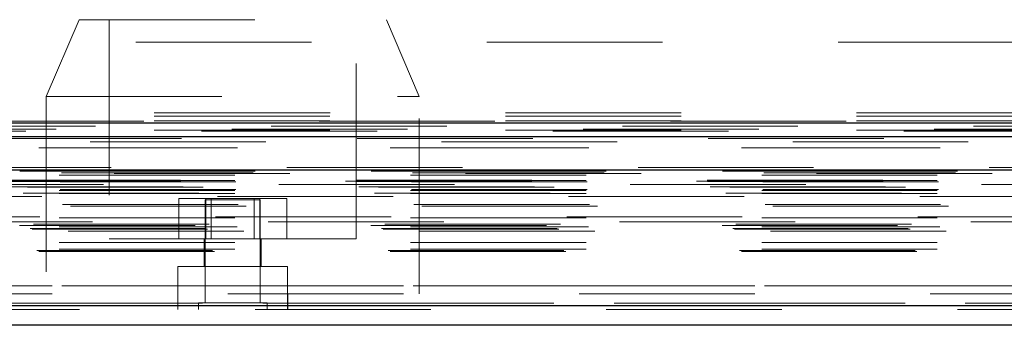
# Model space of a CAD drawing. Header units: inches. Extents: x 0.2 to 10.8, y 0.2 to 8.2.
# Tile 43 of 58: x 4.2 to 4.761, y 6.701 to 6.875. Entities that reach past the tile are written whole.
import ezdxf

# ---------------------------------------------------------------- set-up
doc = ezdxf.new("R2010")
doc.units = ezdxf.units.IN
doc.header["$MEASUREMENT"] = 0
doc.linetypes.add('HIDDEN', pattern=[0.075, 0.05, -0.025])

msp = doc.modelspace()

# ---------------------------------------------------------------- linework, layer by layer
at = {"color": 7, "linetype": 'HIDDEN', "lineweight": 18}
for p, q in [((4.233709, 6.875274), (4.214959, 6.831524)), ((4.233709, 6.875274), (4.408709, 6.875274)), ((4.250896, 6.875274), (4.250896, 6.750274)), ((4.391521, 6.750274), (4.391521, 6.875274)), ((4.427459, 6.831524), (4.408709, 6.875274)), ((5.165989, 6.862416), (3.476489, 6.862416)), ((4.214959, 6.831524), (4.427459, 6.831524)), ((4.214959, 6.831524), (4.214959, 6.719024)), ((4.427459, 6.719024), (4.427459, 6.831524)), ((3.476489, 6.822166), (5.165989, 6.822166)), ((3.476489, 6.822166), (5.165989, 6.822166)), ((3.476489, 6.820264), (5.165989, 6.820264)), ((3.476603, 6.822166), (5.165875, 6.822166)), ((3.476603, 6.822166), (5.165875, 6.822166)), ((3.476603, 6.822166), (5.165875, 6.822166)), ((3.476603, 6.822166), (5.165875, 6.822166)), ((5.220692, 6.812881), (3.421724, 6.812881)), ((3.476489, 6.817666), (5.165989, 6.817666)), ((3.476489, 6.812238), (5.165989, 6.812238)), ((5.203408, 6.811795), (3.439005, 6.811795)), ((3.440069, 6.805605), (5.202348, 6.805605)), ((5.251977, 6.791024), (3.39044, 6.791024)), ((3.398604, 6.789574), (5.243813, 6.789574)), ((5.243499, 6.789614), (3.398919, 6.789614)), ((3.40005, 6.788897), (5.242368, 6.788897)), ((3.40005, 6.788897), (5.242368, 6.788897)), ((3.422404, 6.786626), (5.220013, 6.786626)), ((3.422404, 6.786626), (5.220013, 6.786626)), ((3.423654, 6.787891), (5.218763, 6.787891)), ((3.423654, 6.787891), (5.218763, 6.787891)), ((3.432774, 6.787996), (5.209643, 6.787996)), ((3.432774, 6.787996), (5.209643, 6.787996)), ((3.433934, 6.788817), (5.208484, 6.788817)), ((3.433934, 6.788817), (5.208484, 6.788817)), ((3.453688, 6.787524), (5.188813, 6.787524)), ((3.385377, 6.783123), (5.257041, 6.783123)), ((3.385377, 6.783123), (5.257041, 6.783123)), ((3.391445, 6.783761), (5.250972, 6.783761)), ((3.39158, 6.782996), (5.250837, 6.782996)), ((3.39298, 6.779916), (5.249438, 6.779916)), ((5.247537, 6.78134), (3.394939, 6.78134)), ((3.4043, 6.77987), (5.238117, 6.77987)), ((3.422404, 6.783516), (5.220013, 6.783516)), ((3.422404, 6.783516), (5.220013, 6.783516)), ((3.423029, 6.782891), (5.219388, 6.782891)), ((3.401937, 6.776315), (5.240472, 6.776315)), ((3.422404, 6.777891), (5.220013, 6.777891)), ((3.422404, 6.777891), (5.220013, 6.777891)), ((3.422404, 6.776131), (5.220013, 6.776131)), ((3.423029, 6.778516), (5.219388, 6.778516)), ((5.212483, 6.774465), (3.429937, 6.774465)), ((4.290465, 6.750274), (4.290465, 6.773399)), ((4.305837, 6.773399), (4.290465, 6.773399)), ((4.305837, 6.750274), (4.305837, 6.773399)), ((4.336581, 6.773399), (4.305837, 6.773399)), ((4.308965, 6.773399), (4.308965, 6.750274)), ((4.333452, 6.750274), (4.333452, 6.773399)), ((4.336581, 6.750274), (4.336581, 6.773399)), ((4.351953, 6.773399), (4.336581, 6.773399)), ((4.351953, 6.750274), (4.351953, 6.773399)), ((3.424298, 6.769874), (5.218204, 6.769874)), ((3.428847, 6.768862), (5.21357, 6.768862)), ((3.428847, 6.768862), (5.21357, 6.768862)), ((4.336834, 6.772524), (4.305584, 6.772524)), ((4.305584, 6.772524), (4.305584, 6.71393)), ((4.336834, 6.71393), (4.336834, 6.772524)), ((3.422404, 6.762375), (5.220013, 6.762375)), ((5.211366, 6.762852), (3.431065, 6.762852)), ((3.399825, 6.757904), (5.242592, 6.757904)), ((5.24142, 6.760092), (3.401007, 6.760092)), ((3.405897, 6.756152), (5.236539, 6.756152)), ((3.407779, 6.758781), (5.234639, 6.758781)), ((3.422404, 6.757207), (5.220013, 6.757207)), ((3.423782, 6.757197), (5.218619, 6.757197)), ((3.406924, 6.755787), (5.235501, 6.755787)), ((3.427453, 6.754617), (5.214964, 6.754617)), ((3.422404, 6.748155), (5.220013, 6.748155)), ((4.250896, 6.750274), (4.321209, 6.750274)), ((4.304959, 6.750274), (4.304959, 6.734649)), ((4.321209, 6.750274), (4.391521, 6.750274)), ((4.337459, 6.734649), (4.337459, 6.750274)), ((3.409732, 6.743755), (5.232685, 6.743755)), ((3.410828, 6.743106), (5.231589, 6.743106)), ((3.422404, 6.744356), (5.220013, 6.744356)), ((3.422404, 6.744356), (5.220013, 6.744356)), ((4.352459, 6.734649), (4.289959, 6.734649)), ((4.289959, 6.734649), (4.289959, 6.719024)), ((4.352459, 6.719024), (4.352459, 6.734649)), ((3.518438, 6.723524), (5.124063, 6.723524)), ((3.518438, 6.723524), (5.124063, 6.723524)), ((5.123979, 6.723524), (3.518438, 6.723524)), ((5.123979, 6.723524), (3.518438, 6.723524)), ((3.518438, 6.719024), (5.124063, 6.719024)), ((4.289917, 6.719024), (4.289917, 6.710024)), ((4.29, 6.719024), (4.29, 6.710024)), ((4.352417, 6.710024), (4.352417, 6.719024)), ((4.3525, 6.710024), (4.3525, 6.719024)), ((5.23835, 6.713742), (3.404067, 6.713742)), ((3.404067, 6.713742), (5.23835, 6.713742)), ((3.404067, 6.71218), (5.23835, 6.71218)), ((4.34074, 6.71393), (4.301677, 6.71393)), ((4.301677, 6.71393), (4.301677, 6.710024)), ((4.34074, 6.710024), (4.34074, 6.71393)), ((5.233933, 6.710024), (3.408485, 6.710024))]:
    msp.add_line(p, q, dxfattribs=at)
at = {"color": 7, "linetype": 'Continuous', "lineweight": 25}
for p, q in [((3.476489, 6.81646), (5.165989, 6.81646)), ((3.476489, 6.808666), (5.165989, 6.808666)), ((5.251977, 6.789461), (3.39044, 6.789461)), ((5.23835, 6.71218), (3.404067, 6.71218)), ((5.233933, 6.701024), (3.408485, 6.701024))]:
    msp.add_line(p, q, dxfattribs=at)
at = {"color": 7, "linetype": 'HIDDEN', "lineweight": 18, "flags": 128}
for points in [[(5.270506, 6.817392), (4.351287, 6.817393), (3.37193, 6.817392)], [(5.243067, 6.814556), (4.351287, 6.814557), (3.399357, 6.814556)], [(3.392023, 6.807512), (4.29114, 6.807508), (5.250397, 6.807512)], [(5.203445, 6.811795), (4.351287, 6.811794), (3.439012, 6.811795)], [(3.410832, 6.802202), (4.29114, 6.802201), (5.231596, 6.802202)], [(3.423982, 6.802174), (4.29114, 6.802174), (5.21843, 6.802174)]]:
    msp.add_lwpolyline(points, dxfattribs=at)

doc.saveas('drawing.dxf')
